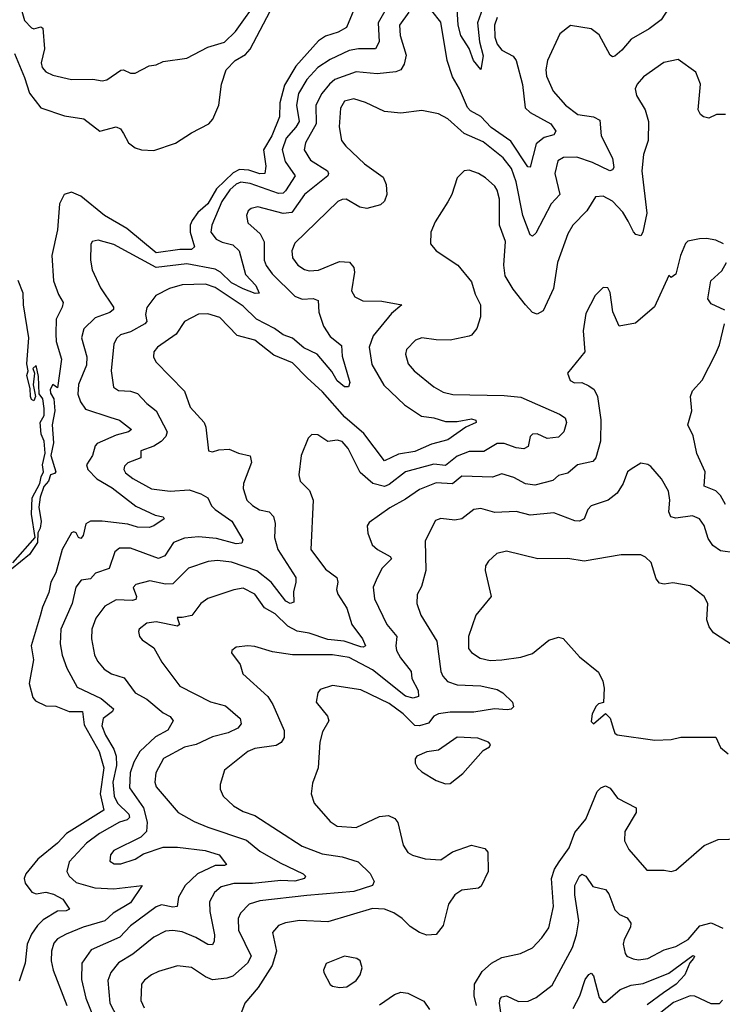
# Model space of a CAD drawing. Extents: x 1843161 to 1959474, y 907081 to 1016326.
# Tile 159 of 256: x 1878725 to 1881712, y 967749 to 971939. Entities that reach past the tile are written whole.
import ezdxf

# ---------------------------------------------------------------- set-up
doc = ezdxf.new("R2010")
doc.units = 0

msp = doc.modelspace()

# ---------------------------------------------------------------- linework, layer by layer
at = {"layer": '0CON20XD'}
for points in [[(1878734.2, 971975), (1878744.8, 971934.8), (1878774.7, 971904.7), (1878785, 971900.4), (1878815, 971907.9), (1878822.8, 971902.8), (1878830, 971815), (1878816.2, 971755), (1878820.4, 971735), (1878835, 971716.9), (1878865, 971702.5), (1878945, 971684.5), (1879035, 971685.6), (1879075, 971678.1), (1879095, 971683.1), (1879155, 971724.4), (1879165.5, 971725.5), (1879195, 971710.6), (1879215, 971711.1), (1879275, 971743.1), (1879305, 971746.9), (1879335, 971760.6), (1879435.5, 971774.5), (1879525, 971822.5), (1879595, 971843.4), (1879642.1, 971887.9), (1879745.9, 972035)], [(1881515, 972035.6), (1881451.5, 971938.5), (1881400.3, 971899.7), (1881325, 971856), (1881285, 971808.5), (1881255, 971783.8), (1881245, 971781.2), (1881235, 971787.5), (1881188.2, 971875), (1881155, 971899.7), (1881066.4, 971913.6), (1881021.4, 971878.6), (1880968.5, 971765), (1880961.1, 971725), (1880965, 971698.8), (1880992.2, 971635), (1881045.3, 971575.3), (1881098, 971535), (1881165, 971526.1), (1881190.9, 971510.9), (1881196.7, 971445), (1881245, 971349.2), (1881250.2, 971309.8), (1881245, 971299.4), (1881234.4, 971295.6), (1881159.5, 971330.5), (1881093.9, 971353.9), (1881037.2, 971352.8), (1881012.3, 971337.7), (1880999.3, 971285), (1881020.9, 971195), (1880984.5, 971155.5), (1880919.1, 971030.9), (1880905, 971018), (1880895, 971024), (1880864.3, 971105), (1880835, 971249.4), (1880815, 971306.2), (1880780.5, 971350.5), (1880695, 971419.2), (1880614.8, 971454.8), (1880545, 971516.7), (1880505, 971537.8), (1880435, 971552.2), (1880345, 971541.1), (1880275, 971547.5), (1880195, 971586.6), (1880145, 971601.8), (1880105, 971591.5), (1880088.3, 971561.7), (1880082.4, 971482.4), (1880093.3, 971425), (1880110.8, 971400.8), (1880190.6, 971325), (1880269.4, 971269.4), (1880282.3, 971237.7), (1880285.8, 971195), (1880275, 971166.7), (1880258.7, 971151.3), (1880200, 971135), (1880170.9, 971140.9), (1880112.5, 971175), (1880095, 971174.4), (1880077.1, 971165), (1879895, 970988.1), (1879882.2, 970955), (1879884.1, 970925), (1879906.7, 970895), (1879935, 970875.4), (1879955, 970869.6), (1879995, 970873.3), (1880085, 970909.6), (1880127.1, 970907.1), (1880145.6, 970885), (1880148.1, 970865), (1880135.5, 970785.5), (1880148.9, 970758.9), (1880183.1, 970743.1), (1880265, 970740.9), (1880350, 970725), (1880305, 970688.9)], [(1880145, 971981.1), (1880114.4, 971905), (1880078.6, 971885), (1880025, 971868.2), (1879995, 971848.8), (1879898.4, 971741.6), (1879850.4, 971659.6), (1879830, 971585), (1879829.6, 971525), (1879796, 971445), (1879761.5, 971385), (1879770.6, 971315), (1879767.3, 971285), (1879745, 971282.3), (1879698.4, 971298.4), (1879658.7, 971301.3), (1879632.2, 971287.8), (1879560.9, 971219.1), (1879525.1, 971155), (1879481.8, 971118.2), (1879457.6, 971085), (1879449.2, 971065), (1879448.8, 971035), (1879468, 970972), (1879455, 970961.2), (1879405, 970960.4), (1879305, 970946.7), (1879179.8, 971049.8), (1879085, 971106.2), (1878985, 971188.5), (1878945, 971204.5), (1878913.1, 971195), (1878893.1, 971155), (1878885.3, 971045.3), (1878860.9, 970935), (1878868.2, 970828.3), (1878888.9, 970768.9), (1878908.9, 970735), (1878905.5, 970715), (1878880, 970665), (1878878.2, 970601.8), (1878880.2, 970570.2), (1878902.9, 970495), (1878885, 970372.5), (1878865, 970386.2), (1878853.8, 970365), (1878855, 970350), (1878869.2, 970325), (1878874.6, 970275), (1878862.7, 970215), (1878867.9, 970137.9), (1878857.2, 970085), (1878877.5, 970015), (1878872.5, 970007.5), (1878855, 970002.5), (1878846.9, 969975), (1878827, 969953), (1878812.2, 969907.8), (1878805.9, 969865), (1878816.2, 969803.8), (1878812.2, 969775), (1878801.2, 969755), (1878800.8, 969715), (1878766.4, 969663.6), (1878689.7, 969600.3)], [(1878701.8, 971795), (1878745, 971692.9), (1878765.6, 971625.6), (1878815, 971564.1), (1878915, 971529.3), (1878997.2, 971517.2), (1879065, 971463.8), (1879135, 971482.5), (1879153.3, 971475), (1879165.7, 971455), (1879186.5, 971415), (1879215, 971393.3), (1879242.5, 971385), (1879295, 971382.1), (1879386.6, 971413.4), (1879455, 971457.5), (1879528.9, 971495), (1879546.4, 971515), (1879571.1, 971575), (1879583.1, 971665), (1879602.4, 971725), (1879640.8, 971765), (1879685, 971790.8), (1879705, 971813.2), (1879789.8, 971975)], [(1880283.2, 971985), (1880249.3, 971925), (1880252.8, 971845), (1880237.8, 971815), (1880165, 971814.3), (1880125, 971807.5), (1880045, 971769.6), (1879992.4, 971735), (1879945, 971684), (1879909.8, 971625), (1879901.4, 971575), (1879912.4, 971505), (1879898.9, 971481.1), (1879857.4, 971435), (1879840.2, 971385), (1879853.1, 971335), (1879895.9, 971275), (1879855, 971210.4), (1879845, 971200.7), (1879825, 971199.8), (1879705, 971241.1), (1879665, 971247.2), (1879645, 971239.1), (1879617.6, 971215), (1879583.4, 971165), (1879541.8, 971065), (1879537.1, 971035), (1879559.6, 971005), (1879585, 970991.9), (1879630.7, 970980.7), (1879657.1, 970955), (1879685.3, 970855), (1879728.3, 970808.3), (1879743.3, 970775), (1879726.4, 970773.6), (1879674.2, 970794.2), (1879625, 970818.9), (1879578.9, 970865), (1879555, 970877.9), (1879435, 970899.4), (1879304.4, 970884.4), (1879125, 970981.8), (1879058.6, 971001.4), (1879033.3, 970995), (1879027.7, 970982.3), (1879025.6, 970915), (1879032.7, 970875), (1879068.2, 970798.2), (1879122.7, 970715), (1879123.2, 970705), (1879107.7, 970692.3), (1879045, 970670.7), (1878997, 970623), (1878987.8, 970585), (1879010.5, 970505), (1879008.4, 970468.4), (1878975, 970386), (1878972.3, 970345), (1878982.4, 970312.4), (1879005, 970281.5), (1879108, 970248)], [(1880378.8, 971971.2), (1880338.8, 971915), (1880341.7, 971871.7), (1880367.6, 971787.6), (1880359.9, 971750.1), (1880345, 971725.5), (1880323.6, 971716.4), (1880245, 971709.1), (1880155, 971717.3), (1880065, 971683.7), (1880041.2, 971665), (1880009.7, 971625), (1879984.2, 971575), (1879984.8, 971495), (1879939.7, 971415), (1879933.8, 971385), (1879960.7, 971340.7), (1880033.5, 971295), (1880038.2, 971285), (1880034.6, 971275), (1879935, 971195.3), (1879882.2, 971117.8), (1879844.3, 971114.3), (1879737.1, 971142.9), (1879708.8, 971135), (1879695.8, 971125), (1879688.9, 971105), (1879694.4, 971075), (1879747.6, 971027.6), (1879764.1, 970994.1), (1879764.7, 970915), (1879772.5, 970892.5), (1879797.7, 970857.7), (1879895, 970762.1), (1879925, 970749.2), (1879972.1, 970752.1), (1879993.4, 970743.4), (1879996.3, 970695), (1880015.9, 970635), (1880045, 970591.2), (1880093.2, 970553.2), (1880095, 970507.5), (1880127.9, 970395), (1880122.9, 970377.1), (1880105, 970376.9), (1880075, 970402.7), (1880052.3, 970442.3), (1879989.3, 970515), (1879932.5, 970542.5), (1879885, 970583.6), (1879845, 970598.3), (1879808, 970625), (1879730.8, 970665), (1879675, 970719.6), (1879555, 970798.6), (1879514.1, 970814.1), (1879415, 970811.2)], [(1880755, 971948.5), (1880743.9, 971915), (1880744.8, 971865), (1880755.3, 971835), (1880775, 971809.6), (1880823, 971783), (1880835.8, 971765.8), (1880862.5, 971662.5), (1880874.3, 971564.3), (1880895, 971543.3), (1880982.2, 971495), (1881003.5, 971465), (1880995, 971449.1), (1880955, 971437.8), (1880920, 971410), (1880895, 971311.2), (1880885, 971312), (1880812.4, 971422.4), (1880729.6, 971479.6), (1880685, 971526.2), (1880641, 971551), (1880628.8, 971565), (1880595.2, 971645), (1880565.3, 971695), (1880542, 971765), (1880515, 971928.5), (1880476.9, 971976.9)], [(1880692.1, 971985), (1880671.6, 971925), (1880679.4, 971845), (1880695.7, 971784.3), (1880685, 971726.7), (1880654.6, 971764.6), (1880636.3, 971816.3), (1880600.9, 971870.9), (1880588.8, 971915), (1880585.2, 971985)], [(1881725.3, 971535.3), (1881686.7, 971535), (1881655, 971519.7), (1881631.5, 971525), (1881619.1, 971535), (1881610, 971555), (1881619.6, 971665), (1881600, 971715), (1881525, 971769.2), (1881462.8, 971757.2), (1881376.7, 971695), (1881350.5, 971665), (1881342.1, 971645), (1881346.7, 971616.7), (1881384.5, 971555), (1881398.5, 971505), (1881397.3, 971425), (1881376.5, 971365), (1881370.4, 971295), (1881390.5, 971115), (1881374.2, 971035), (1881365, 971018.8), (1881345, 971024.4), (1881335, 971035.8), (1881311.4, 971081.4), (1881289.2, 971119.2), (1881245, 971166.1), (1881205, 971188.5), (1881172.9, 971185), (1881135.6, 971125), (1881076.5, 971065), (1881055, 971028), (1881011.6, 970905), (1880994.4, 970795), (1880950.2, 970699.8), (1880925, 970685.5), (1880905, 970693.1), (1880875, 970725.5), (1880822.9, 970792.9), (1880789.3, 970849.3), (1880783.1, 970895), (1880790.4, 970995), (1880764.7, 971065), (1880764.7, 971175), (1880755, 971214), (1880745, 971230), (1880705, 971266.2), (1880675, 971284.5), (1880635, 971297.9), (1880614.6, 971295.4), (1880584.6, 971265.4), (1880561.9, 971195), (1880545, 971163.8), (1880491.7, 971078.3), (1880472.5, 971035), (1880471.2, 970985), (1880495.9, 970955.9), (1880588, 970895), (1880645, 970824), (1880661.4, 970771.4), (1880684.2, 970725), (1880684.2, 970675), (1880668, 970625), (1880645, 970596.2), (1880635, 970592), (1880555, 970575.5), (1880495, 970576), (1880435, 970585.4), (1880408, 970575), (1880369.4, 970535), (1880365.6, 970515), (1880376.9, 970475), (1880401.9, 970445), (1880485, 970376.5), (1880525, 970354), (1880566, 970344), (1880785, 970340.5), (1880855, 970332.1), (1881020.3, 970259.7), (1881044.3, 970245), (1881050, 970225), (1881038.6, 970185), (1881015, 970162.7), (1880967.3, 970157.3), (1880925, 970176.4), (1880905, 970175.6), (1880894.4, 970165), (1880886.7, 970123.3), (1880867.5, 970112.5), (1880835, 970117.3), (1880785, 970135.3), (1880755, 970135.8), (1880698.1, 970101.9), (1880635, 970101), (1880585, 970081.6), (1880535, 970042.3), (1880485, 970047.8), (1880365, 970014.8), (1880295, 969960.6), (1880275, 969952.9), (1880225.5, 969965.5), (1880172.6, 970012.6), (1880121.5, 970115), (1880095, 970143.6), (1880075, 970150), (1880035, 970144.4), (1879992, 970172), (1879966.6, 970173.4), (1879951.1, 970158.9), (1879921.5, 970085), (1879911.9, 970001.9), (1879917.5, 969975), (1879930.8, 969960.8), (1879956.9, 969935), (1879972.2, 969895), (1879961.8, 969685), (1880025, 969601.2), (1880072.9, 969565), (1880077.5, 969545), (1880071.5, 969515), (1880076.7, 969495), (1880115.4, 969435), (1880136.4, 969365), (1880182.3, 969305), (1880194.4, 969275), (1880185, 969268.9), (1880175, 969271.1), (1880104.2, 969294.2), (1880035, 969301.2), (1879955, 969328.3), (1879905, 969337.3), (1879865, 969358.1), (1879810.8, 969410.8), (1879766.1, 969436.1), (1879725, 969493.9), (1879675, 969519.6), (1879635, 969512.5), (1879525, 969476.5), (1879495, 969454.4), (1879456.3, 969403.7), (1879415, 969395.5), (1879393.8, 969395), (1879404.4, 969365.6), (1879395, 969358.9), (1879305, 969377), (1879265, 969371.8), (1879232.9, 969345), (1879229.2, 969335), (1879234.3, 969315), (1879245, 969300.6), (1879295, 969265.6), (1879329.5, 969205), (1879405, 969102.5), (1879536.2, 969036.2), (1879599.3, 969019.2), (1879662.5, 968965), (1879666.9, 968943.1), (1879652, 968925), (1879610.6, 968905), (1879545, 968887.1), (1879475, 968855.2), (1879425, 968843.3), (1879335.6, 968795), (1879302.7, 968735), (1879298.7, 968695), (1879305.5, 968675), (1879398.9, 968565), (1879466.6, 968526.6), (1879525, 968503.3), (1879688.4, 968448.4), (1879745, 968401.5), (1879831.8, 968351.7), (1879930, 968305), (1879940, 968295), (1879935.6, 968285), (1879895, 968273), (1879835, 968276.4), (1879715, 968263.1), (1879635, 968263.8), (1879581.1, 968248.9), (1879553.1, 968225), (1879531.3, 968185), (1879532.9, 968145), (1879552.6, 968045), (1879551.9, 968018.1), (1879545, 968002.5), (1879525, 968003.3), (1879474.1, 968034.1), (1879415, 968057.7), (1879375, 968064.2), (1879345, 968060), (1879294.5, 968035.5), (1879205, 967962.2), (1879144.4, 967925.6), (1879112.3, 967885), (1879099.1, 967850.9), (1879108.2, 967755), (1879170.7, 967635)], [(1881716.7, 970985), (1881685, 971001.2), (1881645, 971008), (1881615, 971006), (1881565, 970996.2), (1881555, 970986.7), (1881534.2, 970935), (1881515, 970856.2), (1881495, 970842.5), (1881485, 970850), (1881423, 970717), (1881342.2, 970647.8), (1881273.3, 970635), (1881245.8, 970695.8), (1881235, 970777.5), (1881225, 970797.5), (1881205, 970800), (1881171.2, 970765), (1881131.7, 970688.3), (1881120, 970615), (1881128, 970525), (1881053.3, 970435), (1881065, 970403.8), (1881083, 970393), (1881115, 970394.4), (1881145, 970381.5), (1881166.7, 970365), (1881181.2, 970335), (1881196.1, 970236.1), (1881193.7, 970145), (1881174.2, 970075), (1881161.3, 970058.7), (1881095.9, 970044.1), (1881055, 970008.8), (1881015, 969998.8), (1880992, 969978), (1880915, 969957.7), (1880875, 969964.1), (1880825, 969991.3), (1880775, 970006.2), (1880735, 969991.8), (1880605, 969996.5), (1880565, 969964.6), (1880495, 969967.6), (1880425, 969940.4), (1880365, 969898.2), (1880298.2, 969861.8), (1880210.9, 969799.1), (1880202, 969785), (1880204.1, 969754.1), (1880223.3, 969705), (1880245.8, 969685), (1880300, 969655), (1880305.5, 969645), (1880266.1, 969605), (1880244.2, 969564.2)], [(1881723, 970703), (1881665, 970730), (1881650.5, 970750.5), (1881662.7, 970827.3), (1881710.3, 970869.7), (1881729.2, 970905)], [(1878695, 969627.3), (1878790, 969735), (1878775.4, 969835), (1878777.1, 969905), (1878809.5, 969965), (1878816, 969994), (1878825.7, 970015), (1878821.1, 970045), (1878833.5, 970095), (1878829.2, 970145), (1878815.3, 970175), (1878812.2, 970225), (1878828.9, 970255), (1878828.7, 970285), (1878822.9, 970325), (1878807.1, 970347.1), (1878805, 970420), (1878795, 970467.5), (1878780, 970455), (1878787.5, 970435), (1878782.5, 970385), (1878791.2, 970335), (1878785, 970317.5), (1878775, 970322.5), (1878770.8, 970335), (1878769.3, 970369.3), (1878754.2, 970425), (1878760, 970445), (1878754.5, 970474.5), (1878763.2, 970585), (1878740.8, 970725), (1878739.1, 970775), (1878718.4, 970828.4)], [(1879415, 970811.2), (1879360.8, 970795), (1879302.9, 970765), (1879265, 970713.8), (1879260, 970685), (1879264.6, 970655), (1879257.1, 970645), (1879195, 970611), (1879152.7, 970597.3), (1879136.9, 970583.1), (1879125, 970560), (1879114.1, 970445), (1879122.9, 970375), (1879145, 970360.5), (1879195, 970358.2), (1879225, 970348.8), (1879265.6, 970305.6), (1879305.4, 970275), (1879351.8, 970185), (1879345.2, 970165), (1879326.3, 970143.7), (1879295, 970124.7), (1879240, 970105), (1879239.2, 970075), (1879185, 970053.3), (1879170.5, 970039.5), (1879167.3, 970025), (1879175, 970010.9), (1879205, 969986.9), (1879285, 969943.2), (1879365, 969932.3), (1879445, 969938.8), (1879495, 969921.1), (1879525, 969904.2), (1879540.5, 969870.5), (1879555.5, 969855), (1879627.2, 969805), (1879672.9, 969725), (1879668.8, 969711.2), (1879645, 969708.5), (1879561, 969731), (1879485, 969739), (1879425, 969732.5), (1879379.2, 969715), (1879342.2, 969657.8), (1879315, 969646.4), (1879195, 969690.8), (1879149.2, 969690.8), (1879128.9, 969675), (1879105, 969603.8), (1879046.2, 969583.8), (1879025, 969560), (1878986.5, 969553.5), (1878963.2, 969525), (1878948.2, 969455), (1878899.8, 969345), (1878896.6, 969283.4), (1878904.7, 969235), (1878925, 969180), (1878969.1, 969099.1), (1879070.5, 969050.5), (1879123.3, 969006.7), (1879118.6, 968995), (1879080, 968965), (1879074.3, 968935), (1879088.9, 968895), (1879124.9, 968834.9), (1879134.1, 968805), (1879135.9, 968765), (1879120.7, 968695), (1879126.6, 968635), (1879140.8, 968605), (1879187.9, 968557.9), (1879191.6, 968545), (1879181.5, 968535), (1879149.6, 968525), (1879063.7, 968476.3), (1879008.2, 968435), (1878935, 968355.6), (1878925.5, 968315), (1878934.5, 968295), (1878965, 968268.4), (1879044.7, 968245.3), (1879125, 968240.2), (1879245.8, 968255), (1879195, 968181.9), (1879122.5, 968137.5), (1879086.7, 968105), (1878995, 968077.8), (1878921.7, 968048.3), (1878885, 968028.5), (1878870, 968010), (1878860, 967975), (1878858.2, 967935), (1878867.5, 967895), (1878925.2, 967745)], [(1880305, 970688.9), (1880226.9, 970593.1), (1880210.9, 970545), (1880221.4, 970471.4), (1880273.2, 970383.2), (1880360.1, 970300.1), (1880432.5, 970252.5), (1880485, 970245.3), (1880535, 970228.8), (1880585, 970229.2), (1880645, 970240.3), (1880664, 970235), (1880665.7, 970225), (1880621.4, 970205), (1880545, 970151.6), (1880475, 970132.7), (1880405, 970101.1), (1880335, 970090.4), (1880275, 970062.2), (1880188.1, 970178.1), (1880107.7, 970247.7), (1880011.5, 970355), (1879946.2, 970415), (1879885, 970479.1), (1879805, 970512.1), (1879725, 970574.7), (1879648.9, 970595), (1879575, 970671.1), (1879525, 970687.2), (1879484.2, 970685.8), (1879425.8, 970655), (1879389.9, 970600.1), (1879310, 970545), (1879294.2, 970525), (1879292.9, 970505), (1879302.8, 970482.8), (1879425, 970358.1), (1879449.5, 970289.5), (1879508.8, 970225), (1879516.2, 970205), (1879527.5, 970105), (1879545, 970100), (1879570.9, 970109.1), (1879615, 970111.1), (1879655, 970093.8), (1879705, 970083.8), (1879710, 970055), (1879676.2, 969965), (1879674.7, 969944.7), (1879690, 969895), (1879715, 969871.2), (1879743.9, 969853.9), (1879785, 969844.6), (1879803.6, 969825), (1879810.8, 969795), (1879807.8, 969735), (1879821.8, 969685), (1879898, 969565), (1879899.2, 969545), (1879889.2, 969505), (1879889.8, 969460.2), (1879875, 969455.5), (1879856.7, 969465), (1879793.8, 969545), (1879733.3, 969593.3), (1879625, 969630.4), (1879565, 969638.1), (1879526.3, 969633.7), (1879441.9, 969605), (1879375, 969538.2), (1879345, 969537.5), (1879278.3, 969551.7), (1879218, 969535), (1879206.5, 969523.5), (1879221.4, 969485), (1879218.6, 969471.4), (1879202.9, 969467.1), (1879135, 969470.5), (1879086.4, 969443.6), (1879047.9, 969392.1), (1879031.1, 969345), (1879030, 969305), (1879043.2, 969236.8), (1879055, 969210), (1879084.4, 969175), (1879115, 969156.2), (1879168.3, 969138.3), (1879215.5, 969075), (1879265, 969047.8), (1879335, 968989.4), (1879364.7, 968974.7), (1879377.5, 968955), (1879355, 968915.6), (1879302.4, 968887.6), (1879235.2, 968824.8), (1879209.6, 968780.4), (1879194.8, 968735), (1879191.2, 968671.2), (1879250.8, 968585), (1879266.8, 968525), (1879263.8, 968485), (1879239.6, 968460.4), (1879125, 968404.4), (1879110, 968385), (1879108.1, 968358.1), (1879126.5, 968346.5), (1879155, 968347.1), (1879215, 968367.7), (1879250.3, 968389.7), (1879335, 968417.5), (1879395, 968418.6), (1879513.2, 968403.3), (1879572.5, 968385), (1879604.3, 968345), (1879595, 968339.6), (1879555, 968340.7), (1879480.9, 968305), (1879428.7, 968255), (1879399.6, 968205), (1879393.8, 968166.2), (1879375, 968162.7), (1879327.6, 968172.4), (1879305, 968164.1), (1879195, 968082.8), (1879150.4, 968035), (1879028.6, 967981.4), (1878988.2, 967925), (1878987.5, 967855), (1879005.7, 967775), (1879034.3, 967705)], [(1881726.1, 969876.1), (1881704.5, 969914.5), (1881684, 969934), (1881634.7, 969954.7), (1881638.4, 970015), (1881603, 970093), (1881588.2, 970168.2), (1881565.5, 970215), (1881583.1, 970275), (1881576.2, 970335), (1881585, 970359.4), (1881626.2, 970405), (1881683.1, 970515), (1881699.5, 970555), (1881720.8, 970645)], [(1879108, 970248), (1879148.6, 970235), (1879200, 970195), (1879187.5, 970185), (1879135, 970171.7), (1879054.6, 970135), (1879045.4, 970125), (1879034.5, 970085), (1879008.5, 970045), (1879013.8, 970025), (1879052.9, 969985), (1879117.1, 969947.1), (1879218.5, 969868.5), (1879300.2, 969830.2), (1879334.2, 969824.2), (1879339.2, 969815), (1879295.5, 969785), (1879275, 969778.8), (1879225, 969779.1), (1879185, 969792.2), (1879075, 969805.8), (1879025.3, 969804.7), (1879006.1, 969793.9), (1878995, 969744.3), (1878985, 969731.4), (1878975, 969735.8), (1878965, 969755.5), (1878955, 969759.5), (1878945, 969755.4), (1878905.8, 969684.2), (1878878.2, 969585), (1878857.3, 969545), (1878848.8, 969501.2), (1878820.9, 969439.1), (1878811.7, 969401.7), (1878773.2, 969275), (1878783.5, 969215), (1878764.7, 969115), (1878780, 969055), (1878791.1, 969041.1), (1878835, 969019.7), (1878877.9, 969017.9), (1878934.8, 968994.8), (1878991.8, 968995), (1878999.1, 968939.1), (1879061.9, 968825), (1879082.9, 968755), (1879067.2, 968645), (1879081.8, 968575), (1878923.3, 968476.7), (1878885.3, 968435), (1878802.3, 968367.7), (1878750.4, 968305), (1878744.1, 968285), (1878747.3, 968265), (1878776.8, 968226.8), (1878795, 968219.1), (1878835, 968226.6), (1878868.6, 968218.7), (1878907.3, 968197.3), (1878935.8, 968154.2), (1878922.4, 968147.6), (1878885, 968145.4), (1878825, 968108.3), (1878799.8, 968085), (1878775, 968047.8), (1878756.1, 968005), (1878747.9, 967925), (1878722.3, 967847.7)], [(1881765, 969670.4), (1881705, 969679.6), (1881671.9, 969701.9), (1881651.3, 969731.3), (1881635, 969786.2), (1881615, 969815.7), (1881585, 969827.3), (1881515, 969817.9), (1881493.2, 969823.2), (1881484.5, 969845), (1881488.2, 969895), (1881483, 969933), (1881453.3, 969985), (1881407.7, 970037.7), (1881395, 970046.7), (1881365, 970052.5), (1881325, 970025.8), (1881309.2, 970015), (1881290, 969965), (1881265.4, 969924.6), (1881226.2, 969895), (1881155, 969870), (1881140.6, 969855), (1881124.5, 969815.5), (1881105.4, 969804.6), (1881085, 969806.2), (1880995, 969840.5), (1880895, 969830.4), (1880835, 969846.7), (1880745, 969841.5), (1880685, 969859.3), (1880655, 969854.6), (1880605, 969814.5), (1880575, 969809.5), (1880515, 969817.1), (1880492.2, 969807.8), (1880448, 969722), (1880451.5, 969595), (1880432.7, 969527.3), (1880415, 969492.5), (1880412.9, 969455), (1880430.6, 969405), (1880497.5, 969295), (1880515.3, 969165), (1880523.4, 969145), (1880543.5, 969123.5), (1880585, 969109.2), (1880685, 969103.8), (1880755, 969089.6), (1880778.5, 969075), (1880819.4, 969035), (1880824, 969015), (1880814.3, 969005.7), (1880796.9, 969003.1), (1880743.3, 969006.7), (1880655, 968991.8), (1880555, 968993), (1880505, 968986), (1880484.9, 968975.2), (1880462.7, 968945), (1880424.2, 968934.2), (1880405, 968936.4), (1880355.3, 968985), (1880295, 969028.9), (1880175, 969088), (1880055, 969105.4), (1880001.7, 969088.3), (1879992.5, 969075), (1879985.8, 969035), (1880032.7, 968975), (1880039.5, 968955), (1880011.4, 968908.6), (1880001.2, 968865), (1879993.1, 968755), (1879969.7, 968690.3), (1879964.2, 968645), (1879977.1, 968605), (1880045, 968527.1), (1880075, 968508.1), (1880155, 968502.1), (1880255, 968548.2), (1880292.5, 968552.5), (1880319.5, 968539.5), (1880332.5, 968522.5), (1880355, 968426), (1880375, 968395.6), (1880395, 968383.6), (1880448.7, 968368.7), (1880515, 968364.6), (1880565, 968398.5), (1880645, 968426.2), (1880701.7, 968411.7), (1880715, 968397.5), (1880717.1, 968315), (1880687.3, 968252.7), (1880675.7, 968244.3), (1880605, 968234.5), (1880574.5, 968215), (1880547.8, 968175), (1880525.3, 968084.7), (1880495, 968046.9), (1880455, 968043.3), (1880425, 968055.6), (1880385, 968080), (1880350.5, 968115), (1880315, 968138.5)], [(1881760, 969275), (1881675, 969330), (1881655.9, 969355.9), (1881645.8, 969385.8), (1881650, 969455), (1881634.5, 969484.5), (1881575, 969530), (1881502.3, 969542.3), (1881465, 969537.5), (1881445, 969542), (1881430.3, 969560.3), (1881408.9, 969628.9), (1881385, 969652.2), (1881365, 969661.5), (1881282.3, 969662.3), (1881125, 969635.4), (1881055, 969646.1), (1880927.5, 969645), (1880795, 969678), (1880753.1, 969666.9), (1880717.5, 969635), (1880705.8, 969615), (1880704.3, 969595), (1880728.5, 969485), (1880664.3, 969405.7), (1880633.5, 969315), (1880633.2, 969263.3), (1880646.2, 969246.2), (1880682.7, 969222.7), (1880725, 969212.8), (1880775, 969214.7), (1880855, 969226.8), (1880905, 969242.3), (1880975, 969298.8), (1881015, 969311.1), (1881035, 969305.7), (1881105, 969228), (1881185, 969162), (1881204.3, 969125), (1881210, 969095), (1881206.2, 969033.8), (1881185, 969027.5), (1881175, 969017.5), (1881158.8, 968985), (1881155, 968952.5), (1881165, 968942.5), (1881215, 968987.5), (1881235, 968967.5), (1881249.7, 968919.7), (1881255, 968903.8), (1881265, 968896.7), (1881425, 968873.1), (1881495, 968875.7), (1881535, 968886), (1881685, 968886.7), (1881705, 968842.5), (1881737.5, 968815)], [(1880244.2, 969564.2), (1880227.9, 969525), (1880232.5, 969475), (1880286.2, 969365), (1880328.2, 969315), (1880323.2, 969275), (1880326.9, 969255), (1880343.7, 969223.7), (1880389.2, 969165), (1880391.5, 969135), (1880418.8, 969085), (1880420.9, 969059.1), (1880397.3, 969052.7), (1880365, 969060.6), (1880225, 969172.2), (1880125, 969225.2), (1880055, 969237), (1879885, 969235.9), (1879799.1, 969249.1), (1879725, 969271.4), (1879695, 969274.3), (1879645, 969268.8), (1879626.2, 969255), (1879625.8, 969245), (1879662.3, 969195), (1879672.9, 969155), (1879779.6, 969059.6), (1879801.3, 969025), (1879848.5, 968915), (1879848.9, 968885), (1879836, 968864), (1879815, 968850.4), (1879725, 968837.5), (1879694.2, 968825), (1879594.7, 968745.3), (1879577.5, 968685), (1879577.5, 968665), (1879590, 968635), (1879633.3, 968593.3), (1879675, 968569.6), (1879725, 968553.3), (1879925, 968422), (1880010.1, 968390.1), (1880095, 968376.9), (1880164, 968355), (1880215.4, 968305.4), (1880232, 968272), (1880224.2, 968255), (1880145, 968229.8), (1879945, 968212.3), (1879745, 968189.2), (1879700, 968175), (1879663.1, 968136.9), (1879653.3, 968115), (1879654.7, 968065), (1879708.8, 967955), (1879692.9, 967925), (1879630.7, 967869.3), (1879605, 967860.3), (1879545, 967854.3), (1879515, 967866.2), (1879455, 967905.4), (1879395, 967913.1), (1879315, 967889.2), (1879285.5, 967874.5), (1879255, 967852.9), (1879241.8, 967835), (1879239.6, 967765), (1879253.8, 967733.8)], [(1880535, 968687.1), (1880555, 968689.4), (1880608.3, 968731.7), (1880695, 968830), (1880722.5, 968845), (1880726.7, 968855), (1880717.5, 968865), (1880672.5, 968882.5), (1880585, 968886.7), (1880505, 968831.4), (1880455, 968824.2), (1880413.3, 968805), (1880405.9, 968794.1), (1880406, 968775), (1880416.2, 968755), (1880435, 968738), (1880495, 968701.9), (1880535, 968687.1)], [(1880667.2, 967745), (1880657.1, 967785), (1880658.1, 967835), (1880690.3, 967889.7), (1880730, 967925), (1880775, 967948.9), (1880853.3, 967965), (1880905, 967990), (1880945, 968032.2), (1880974.5, 968075), (1880993.8, 968165), (1880985.6, 968284.4), (1880998.4, 968325), (1881018.2, 968355), (1881060.3, 968415), (1881085, 968481.1), (1881132.2, 968537.8), (1881180, 968655), (1881195, 968671.1), (1881215, 968679.4), (1881235, 968668.6), (1881266.7, 968626.7), (1881345.7, 968585), (1881345.6, 968565), (1881297.3, 968485), (1881295.6, 968445), (1881315, 968407.5), (1881390.9, 968320.9), (1881465, 968320), (1881495, 968314), (1881515, 968320), (1881635.3, 968424.7), (1881695, 968451.1), (1881785, 968453.8)], [(1880772.7, 967695), (1880764.3, 967755), (1880767.5, 967772.5), (1880775, 967781.8), (1880795, 967785.3), (1880845, 967761.3), (1880887.1, 967762.9), (1880921.1, 967778.9), (1880988.7, 967831.3), (1881075, 967991.1), (1881092.7, 968045), (1881102.3, 968105), (1881085.2, 968215), (1881085.4, 968255), (1881104.5, 968295), (1881115, 968302.9), (1881131.4, 968295), (1881161.3, 968251.3), (1881215, 968238.6), (1881229.2, 968219.2), (1881255, 968151.4), (1881275, 968132.2), (1881306.9, 968116.9), (1881323.3, 968095), (1881322.2, 968077.8), (1881294.4, 968025), (1881290.5, 968005), (1881298.6, 967965), (1881306, 967955), (1881333.4, 967943.4), (1881355, 967938.2), (1881395, 967944.3), (1881465, 967981.4), (1881514.4, 967995.6), (1881566.8, 968025), (1881616.1, 968083.9), (1881665, 968096.7), (1881713.8, 968073.8)], [(1880315, 968138.5), (1880275, 968154), (1880225, 968156.9), (1880035, 968100), (1879914.1, 968105.9), (1879855, 968096.4), (1879825, 968084.4), (1879800, 968055), (1879815.9, 967975), (1879797.6, 967915), (1879738.3, 967821.7), (1879682.5, 967755), (1879664, 967705)], [(1880085, 967821.1), (1880115, 967824.5), (1880155, 967850.6), (1880172.2, 967875), (1880180, 967905), (1880172, 967935), (1880157.5, 967945), (1880105, 967954.3), (1880027.3, 967922.7), (1880016.2, 967895), (1880018, 967885), (1880045, 967833.3), (1880055, 967826), (1880085, 967821.1)], [(1881078.3, 967731.7), (1881106, 967785), (1881129.2, 967855), (1881145, 967875.8), (1881155, 967882), (1881165, 967871.2), (1881188.2, 967778.2), (1881205, 967757.1), (1881215, 967758.5), (1881277.5, 967812.5), (1881325, 967831.2), (1881375, 967838.3), (1881485, 967882.5), (1881586.8, 967956.8), (1881593.3, 967955), (1881590, 967945), (1881574.6, 967925.4), (1881553.2, 967875), (1881515.2, 967835), (1881461.3, 967798.7), (1881392.6, 967747.4)], [(1880255, 967747.3), (1880318.7, 967791.3), (1880345, 967801.8), (1880375, 967797.3), (1880442.9, 967762.9), (1880467.4, 967727.4)], [(1881712.8, 967767.2), (1881698.1, 967751.9), (1881665, 967752), (1881595, 967783.6), (1881575, 967785.8), (1881505, 967757.6), (1881450.8, 967715)]]:
    msp.add_lwpolyline(points, dxfattribs=at)

doc.saveas('drawing.dxf')
